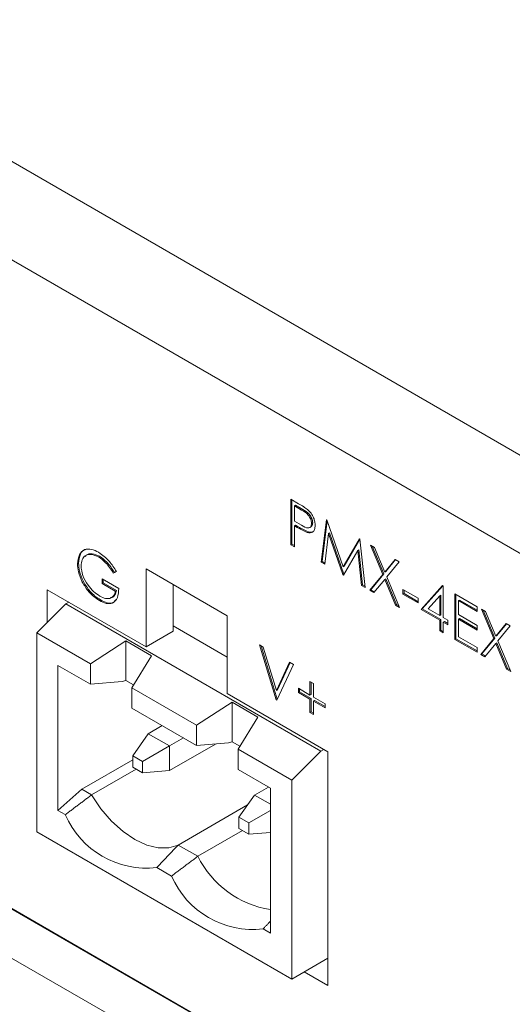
# Model space of a CAD drawing. Header units: inches. Extents: x 0.2 to 16.3, y 0.2 to 11.5.
# Tile 9 of 69: x 2.035 to 2.466, y 0.973 to 1.832. Entities that reach past the tile are written whole.
import ezdxf

# ---------------------------------------------------------------- set-up
doc = ezdxf.new("R2010")
doc.units = ezdxf.units.IN
doc.header["$MEASUREMENT"] = 0

msp = doc.modelspace()

# ---------------------------------------------------------------- linework, layer by layer
at = {"color": 7, "linetype": 'Continuous', "lineweight": 15}
for p, q in [((0.9176, 2.34967), (2.70516, 1.31773)), ((0.88036, 2.28517), (2.66792, 1.25323)), ((0.59563, 1.88323), (2.95265, 0.52255)), ((0.59563, 1.83968), (2.95265, 0.479)), ((2.69171, 0.67282), (0.85657, 1.73222)), ((2.27216, 1.41355), (2.2789, 1.40966)), ((2.27216, 1.37386), (2.27216, 1.41355)), ((2.27309, 1.37439), (2.27309, 1.41301)), ((2.27617, 1.40823), (2.27525, 1.4077)), ((2.27525, 1.4077), (2.27525, 1.39447)), ((2.28153, 1.40407), (2.27525, 1.4077)), ((2.28246, 1.4046), (2.27617, 1.40823)), ((2.28246, 1.4046), (2.28153, 1.40407)), ((2.27525, 1.39447), (2.28126, 1.3909)), ((2.29116, 1.39299), (2.29023, 1.39246)), ((2.2986, 1.35859), (2.30314, 1.39567)), ((2.29953, 1.35913), (2.30387, 1.39458)), ((2.30314, 1.39567), (2.30358, 1.39541)), ((2.30358, 1.39541), (2.31777, 1.35465)), ((2.27617, 1.39093), (2.27525, 1.3904)), ((2.27525, 1.3904), (2.27525, 1.37208)), ((2.2777, 1.38898), (2.27525, 1.3904)), ((2.27863, 1.38951), (2.27617, 1.39093)), ((2.27863, 1.38951), (2.2777, 1.38898)), ((2.28738, 1.38511), (2.28646, 1.38458)), ((2.30499, 1.38353), (2.30171, 1.3568)), ((2.30592, 1.38406), (2.30499, 1.38353)), ((2.31745, 1.34771), (2.30499, 1.38353)), ((2.31838, 1.34825), (2.30592, 1.38406)), ((2.31777, 1.35465), (2.33193, 1.37905)), ((2.3187, 1.35519), (2.33238, 1.37876)), ((2.33193, 1.37905), (2.33238, 1.37879)), ((2.33238, 1.37879), (2.33694, 1.33646)), ((2.27309, 1.37439), (2.27216, 1.37386)), ((2.27525, 1.37208), (2.27216, 1.37386)), ((2.27525, 1.37315), (2.27309, 1.37439)), ((2.33055, 1.36871), (2.31814, 1.34731)), ((2.33148, 1.36924), (2.33055, 1.36871)), ((2.33384, 1.33825), (2.33055, 1.36871)), ((2.33477, 1.33878), (2.33148, 1.36924)), ((2.34157, 1.37348), (2.34513, 1.37143)), ((2.35235, 1.34781), (2.34157, 1.37348)), ((2.35328, 1.34834), (2.34309, 1.3726)), ((2.34513, 1.37143), (2.35413, 1.34999)), ((2.10507, 1.36372), (2.10414, 1.36318)), ((2.29953, 1.35913), (2.2986, 1.35859)), ((2.30171, 1.3568), (2.2986, 1.35859)), ((2.30183, 1.3578), (2.29953, 1.35913)), ((2.35413, 1.34999), (2.36313, 1.36104)), ((2.35506, 1.35053), (2.36346, 1.36084)), ((2.36669, 1.35898), (2.35591, 1.34575)), ((2.36313, 1.36104), (2.36669, 1.35898)), ((2.08669, 1.35755), (2.08576, 1.35702)), ((2.11969, 1.35048), (2.11705, 1.34912)), ((2.11966, 1.35052), (2.11798, 1.34965)), ((2.21655, 1.31184), (2.14584, 1.35266)), ((2.14584, 1.35266), (2.14584, 1.28462)), ((2.3187, 1.35519), (2.31777, 1.35465)), ((2.35506, 1.35053), (2.35413, 1.34999)), ((2.0909, 1.34175), (2.08997, 1.34121)), ((2.10735, 1.34403), (2.12189, 1.33563)), ((2.10735, 1.33995), (2.10735, 1.34403)), ((2.10828, 1.34049), (2.10828, 1.34349)), ((2.11798, 1.34965), (2.11705, 1.34912)), ((2.31838, 1.34825), (2.31745, 1.34771)), ((2.31814, 1.34731), (2.31745, 1.34771)), ((2.31861, 1.34811), (2.31838, 1.34825)), ((2.34113, 1.33404), (2.35235, 1.34781)), ((2.34206, 1.33458), (2.35328, 1.34834)), ((2.35413, 1.34357), (2.34469, 1.33199)), ((2.35328, 1.34834), (2.35235, 1.34781)), ((2.35506, 1.3441), (2.35413, 1.34357)), ((2.36357, 1.32109), (2.35413, 1.34357)), ((2.3645, 1.32162), (2.35506, 1.3441)), ((2.35591, 1.34575), (2.36713, 1.31903)), ((2.14584, 1.28462), (2.05934, 1.33455)), ((2.05934, 1.33455), (2.05934, 1.30596)), ((2.10828, 1.34049), (2.10735, 1.33995)), ((2.11881, 1.33334), (2.10735, 1.33995)), ((2.11974, 1.33388), (2.10828, 1.34049)), ((2.11974, 1.33388), (2.11881, 1.33334)), ((2.16941, 1.33905), (2.16941, 1.29822)), ((2.33477, 1.33878), (2.33384, 1.33825)), ((2.33694, 1.33646), (2.33384, 1.33825)), ((2.33682, 1.3376), (2.33477, 1.33878)), ((2.34206, 1.33458), (2.34113, 1.33404)), ((2.34469, 1.33199), (2.34113, 1.33404)), ((2.34528, 1.33272), (2.34206, 1.33458)), ((2.36999, 1.33468), (2.38321, 1.32705)), ((2.36999, 1.33061), (2.36999, 1.33468)), ((2.37092, 1.33115), (2.37092, 1.33415)), ((2.38586, 1.31738), (2.40462, 1.3381)), ((2.38679, 1.31792), (2.40491, 1.33793)), ((2.40462, 1.3381), (2.40525, 1.33774)), ((2.40525, 1.33774), (2.40525, 1.31026)), ((2.10579, 1.32564), (2.10487, 1.32511)), ((2.37092, 1.33115), (2.36999, 1.33061)), ((2.38321, 1.32298), (2.36999, 1.33061)), ((2.38321, 1.32405), (2.37092, 1.33115)), ((2.38321, 1.32705), (2.38321, 1.32298)), ((2.40216, 1.32928), (2.39192, 1.31795)), ((2.40309, 1.32981), (2.40216, 1.32928)), ((2.40216, 1.31204), (2.40216, 1.32928)), ((2.40309, 1.31257), (2.40309, 1.32981)), ((2.41538, 1.33087), (2.43477, 1.31968)), ((2.41538, 1.29118), (2.41538, 1.33087)), ((2.41631, 1.29171), (2.41631, 1.33033)), ((2.4194, 1.32555), (2.41847, 1.32502)), ((2.41847, 1.32502), (2.41847, 1.3128)), ((2.43477, 1.3156), (2.41847, 1.32502)), ((2.43477, 1.31668), (2.4194, 1.32555)), ((2.07564, 1.32223), (2.05015, 1.29679)), ((2.07564, 1.32223), (2.07817, 1.32368)), ((2.29835, 1.19366), (2.07564, 1.32223)), ((2.3645, 1.32162), (2.36357, 1.32109)), ((2.36713, 1.31903), (2.36357, 1.32109)), ((2.36653, 1.32045), (2.3645, 1.32162)), ((2.38679, 1.31792), (2.38586, 1.31738)), ((2.40216, 1.30797), (2.38586, 1.31738)), ((2.40309, 1.3085), (2.38679, 1.31792)), ((2.39192, 1.31795), (2.40216, 1.31204)), ((2.43477, 1.31968), (2.43477, 1.3156)), ((2.43852, 1.31751), (2.44208, 1.31546)), ((2.4493, 1.29184), (2.43852, 1.31751)), ((2.45023, 1.29237), (2.44004, 1.31663)), ((2.44208, 1.31546), (2.45108, 1.29403)), ((2.21655, 1.2438), (2.21655, 1.31184)), ((2.40309, 1.31257), (2.40216, 1.31204)), ((2.40309, 1.3085), (2.40216, 1.30797)), ((2.40216, 1.29881), (2.40216, 1.30797)), ((2.40309, 1.29934), (2.40309, 1.3085)), ((2.40525, 1.31026), (2.40921, 1.30797)), ((2.40618, 1.30672), (2.40525, 1.30619)), ((2.40921, 1.30497), (2.40618, 1.30672)), ((2.40921, 1.30797), (2.40921, 1.3039)), ((2.41847, 1.3128), (2.43477, 1.30339)), ((2.4194, 1.30927), (2.41847, 1.30873)), ((2.41847, 1.30873), (2.41847, 1.29347)), ((2.43477, 1.29932), (2.41847, 1.30873)), ((2.43477, 1.30039), (2.4194, 1.30927)), ((2.14584, 1.28462), (2.16941, 1.29822)), ((2.16941, 1.30294), (2.21655, 1.27573)), ((2.40309, 1.29934), (2.40216, 1.29881)), ((2.40525, 1.29703), (2.40216, 1.29881)), ((2.40525, 1.2981), (2.40309, 1.29934)), ((2.40525, 1.30619), (2.40525, 1.29703)), ((2.40921, 1.3039), (2.40525, 1.30619)), ((2.43477, 1.30339), (2.43477, 1.29932)), ((2.45108, 1.29403), (2.46008, 1.30507)), ((2.45201, 1.29456), (2.46041, 1.30487)), ((2.46364, 1.30301), (2.45286, 1.28978)), ((2.46008, 1.30507), (2.46364, 1.30301)), ((2.09701, 1.26974), (2.05015, 1.29679)), ((2.05015, 1.29679), (2.05015, 1.1232)), ((2.09701, 1.26974), (2.128, 1.28985)), ((2.128, 1.28985), (2.15046, 1.27688)), ((2.128, 1.28985), (2.128, 1.25535)), ((2.41631, 1.29171), (2.41538, 1.29118)), ((2.43477, 1.27998), (2.41538, 1.29118)), ((2.43477, 1.28105), (2.41631, 1.29171)), ((2.41847, 1.29347), (2.43477, 1.28405)), ((2.43808, 1.27807), (2.4493, 1.29184)), ((2.43901, 1.27861), (2.45023, 1.29237)), ((2.45023, 1.29237), (2.4493, 1.29184)), ((2.45201, 1.29456), (2.45108, 1.29403)), ((2.45286, 1.28978), (2.46408, 1.26306)), ((2.24475, 1.28636), (2.24805, 1.28446)), ((2.25929, 1.23828), (2.24475, 1.28636)), ((2.26017, 1.23897), (2.24607, 1.2856)), ((2.24805, 1.28446), (2.25951, 1.24656)), ((2.43477, 1.28405), (2.43477, 1.27998)), ((2.45108, 1.2876), (2.44164, 1.27602)), ((2.45201, 1.28814), (2.45108, 1.2876)), ((2.46052, 1.26512), (2.45108, 1.2876)), ((2.46145, 1.26566), (2.45201, 1.28814)), ((2.15046, 1.27688), (2.1332, 1.24885)), ((2.43901, 1.27861), (2.43808, 1.27807)), ((2.44164, 1.27602), (2.43808, 1.27807)), ((2.44223, 1.27675), (2.43901, 1.27861)), ((2.06871, 1.14185), (2.06871, 1.2684)), ((2.09701, 1.25206), (2.06871, 1.2684)), ((2.09701, 1.25206), (2.09701, 1.26974)), ((2.25951, 1.24656), (2.27097, 1.27123)), ((2.27427, 1.26932), (2.25973, 1.23802)), ((2.26044, 1.2471), (2.2715, 1.27092)), ((2.27097, 1.27123), (2.27427, 1.26932)), ((2.46145, 1.26566), (2.46052, 1.26512)), ((2.46408, 1.26306), (2.46052, 1.26512)), ((2.46348, 1.26448), (2.46145, 1.26566)), ((2.128, 1.25535), (2.12474, 1.2543)), ((2.13479, 1.25143), (2.128, 1.25535)), ((2.12474, 1.2543), (2.09701, 1.25206)), ((2.1332, 1.24885), (2.18981, 1.21617)), ((2.1332, 1.24885), (2.1332, 1.23117)), ((2.26044, 1.2471), (2.25951, 1.24656)), ((2.27868, 1.24489), (2.27868, 1.24846)), ((2.27868, 1.24846), (2.28882, 1.2426)), ((2.27961, 1.24543), (2.27961, 1.24792)), ((2.28882, 1.25431), (2.2919, 1.25253)), ((2.28882, 1.2426), (2.28882, 1.25431)), ((2.28974, 1.24314), (2.28974, 1.25377)), ((2.2919, 1.25253), (2.2919, 1.24082)), ((2.30447, 1.19304), (2.21655, 1.2438)), ((2.26005, 1.23872), (2.25929, 1.23828)), ((2.25973, 1.23802), (2.25929, 1.23828)), ((2.27961, 1.24543), (2.27868, 1.24489)), ((2.28882, 1.23904), (2.27868, 1.24489)), ((2.28974, 1.23958), (2.27961, 1.24543)), ((2.28974, 1.24314), (2.28882, 1.2426)), ((2.28974, 1.23958), (2.28882, 1.23904)), ((2.28882, 1.22734), (2.28882, 1.23904)), ((2.28974, 1.22787), (2.28974, 1.23958)), ((2.2919, 1.24082), (2.30204, 1.23497)), ((2.1332, 1.23117), (2.18981, 1.19849)), ((2.18981, 1.21617), (2.2208, 1.23628)), ((2.2208, 1.23628), (2.24326, 1.22331)), ((2.2208, 1.20178), (2.2208, 1.23628)), ((2.29283, 1.2378), (2.2919, 1.23726)), ((2.2919, 1.23726), (2.2919, 1.22556)), ((2.30204, 1.23141), (2.2919, 1.23726)), ((2.30204, 1.23248), (2.29283, 1.2378)), ((2.30204, 1.23497), (2.30204, 1.23141)), ((2.24326, 1.22331), (2.226, 1.19528)), ((2.28974, 1.22787), (2.28882, 1.22734)), ((2.2919, 1.22556), (2.28882, 1.22734)), ((2.2919, 1.22663), (2.28974, 1.22787)), ((2.14758, 1.20882), (2.15975, 1.21584)), ((2.18981, 1.19849), (2.18981, 1.21617)), ((2.14758, 1.20882), (2.134, 1.18949)), ((2.14758, 1.20882), (2.16614, 1.1981)), ((2.17831, 1.20513), (2.16614, 1.1981)), ((2.16614, 1.1981), (2.14261, 1.18452)), ((2.20623, 1.19981), (2.16614, 1.17667)), ((2.16614, 1.17667), (2.16614, 1.1981)), ((2.21753, 1.20072), (2.18981, 1.19849)), ((2.2208, 1.20178), (2.21753, 1.20072)), ((2.22759, 1.19786), (2.2208, 1.20178)), ((2.27286, 1.16823), (2.226, 1.19528)), ((2.226, 1.19528), (2.226, 1.1776)), ((2.29835, 1.19366), (2.30088, 1.19512)), ((2.14261, 1.18452), (2.134, 1.18949)), ((2.134, 1.18949), (2.134, 1.17954)), ((2.27286, 1.16823), (2.29835, 1.19366)), ((2.30447, 0.98891), (2.30447, 1.19304)), ((2.08949, 1.16027), (2.134, 1.18597)), ((2.09803, 1.15534), (2.13698, 1.17782)), ((2.14261, 1.17457), (2.134, 1.17954)), ((2.14261, 1.17457), (2.14261, 1.18452)), ((2.16614, 1.17667), (2.14261, 1.17457)), ((2.2543, 1.16126), (2.226, 1.1776)), ((2.24038, 1.15525), (2.25254, 1.16227)), ((2.2543, 1.16126), (2.2543, 1.03471)), ((2.27286, 0.99463), (2.27286, 1.16823)), ((2.06871, 1.14185), (2.08949, 1.16027)), ((2.08949, 1.16027), (2.09803, 1.15534)), ((2.22679, 1.13592), (2.24038, 1.15525)), ((2.2543, 1.14721), (2.24038, 1.15525)), ((2.17374, 1.11163), (2.23429, 1.14659)), ((2.07513, 1.13814), (2.06871, 1.14185)), ((2.23541, 1.13095), (2.22679, 1.13592)), ((2.22679, 1.13592), (2.22679, 1.12597)), ((2.2543, 1.14186), (2.23541, 1.13095)), ((2.23541, 1.121), (2.23541, 1.13095)), ((2.05015, 1.1232), (2.27286, 0.99463)), ((2.22978, 1.12425), (2.19083, 1.10177)), ((2.22679, 1.12597), (2.23541, 1.121)), ((2.2543, 1.12269), (2.23541, 1.121)), ((2.17374, 1.11163), (2.19083, 1.10177)), ((2.16792, 1.08457), (2.15508, 1.09198)), ((2.2543, 1.03471), (2.24788, 1.03841)), ((2.30447, 1.01288), (2.27286, 0.99463)), ((2.28371, 1.00089), (2.30447, 0.98891))]:
    msp.add_line(p, q, dxfattribs=at)
at = {"color": 7, "linetype": 'Continuous', "lineweight": 15, "flags": 128}
msp.add_lwpolyline([(2.17374, 1.11163), (2.16549, 1.10909), (2.15621, 1.10904), (2.14623, 1.11149), (2.13588, 1.11634), (2.12554, 1.12343), (2.11555, 1.13252), (2.10628, 1.14328), (2.09803, 1.15534)], dxfattribs=at)
at = {"color": 7, "linetype": 'Continuous', "lineweight": 15}
for centre, radius, start, end in [((2.14603, 1.16863), 0.07718, 203.26917, 276.73621), ((2.26785, 1.14019), 0.08607, 206.51352, 260.94342), ((2.23883, 1.11506), 0.07718, 203.26922, 276.73615)]:
    msp.add_arc(centre, radius, start, end, dxfattribs=at)
for points, knots in [([(2.2789, 1.40966), (2.28037, 1.40881), (2.28299, 1.40731), (2.28559, 1.40539), (2.28673, 1.40454)], [0, 0, 0, 0, 0.560317, 1, 1, 1, 1]), ([(2.29023, 1.39246), (2.29007, 1.39368), (2.28984, 1.39553), (2.28857, 1.39805), (2.28615, 1.40147), (2.28358, 1.40291), (2.28153, 1.40407)], [0, 0, 0, 0, 0.248969, 0.37473, 0.500386, 1, 1, 1, 1]), ([(2.29116, 1.39299), (2.291, 1.39422), (2.29077, 1.39607), (2.2895, 1.39859), (2.28707, 1.402), (2.28451, 1.40345), (2.28246, 1.4046)], [0, 0, 0, 0, 0.248969, 0.37473, 0.500386, 1, 1, 1, 1]), ([(2.28673, 1.40454), (2.28778, 1.4035), (2.28986, 1.40143), (2.29202, 1.3975), (2.29316, 1.39379), (2.29326, 1.39172), (2.29331, 1.39069)], [0, 0, 0, 0, 0.279706, 0.559381, 0.779508, 1, 1, 1, 1]), ([(2.2895, 1.38939), (2.28981, 1.3896), (2.29081, 1.39028), (2.29102, 1.39188), (2.29116, 1.39299)], [0, 0, 0, 0, 0.3119, 1, 1, 1, 1]), ([(2.28646, 1.38458), (2.28483, 1.38528), (2.28192, 1.38653), (2.27899, 1.38823), (2.2777, 1.38898)], [0, 0, 0, 0, 0.55969, 1, 1, 1, 1]), ([(2.28738, 1.38511), (2.28576, 1.38581), (2.28285, 1.38707), (2.27992, 1.38877), (2.27863, 1.38951)], [0, 0, 0, 0, 0.55969, 1, 1, 1, 1]), ([(2.28126, 1.3909), (2.28336, 1.38969), (2.28598, 1.38816), (2.28852, 1.38868), (2.28984, 1.38974), (2.29007, 1.39137), (2.29023, 1.39246)], [0, 0, 0, 0, 0.499721, 0.62535, 0.751081, 1, 1, 1, 1]), ([(2.29331, 1.39069), (2.29323, 1.38943), (2.29307, 1.38691), (2.29135, 1.38472), (2.289, 1.38402), (2.28731, 1.38439), (2.28646, 1.38458)], [0, 0, 0, 0, 0.280099, 0.559324, 0.779458, 1, 1, 1, 1]), ([(2.29182, 1.38533), (2.2912, 1.38506), (2.2899, 1.38451), (2.28824, 1.38491), (2.28738, 1.38511)], [0, 0, 0, 0, 0.480393, 1, 1, 1, 1]), ([(2.08576, 1.35702), (2.0861, 1.35993), (2.08678, 1.36576), (2.09172, 1.36988), (2.09789, 1.37027), (2.10213, 1.36822), (2.10425, 1.36719)], [0, 0, 0, 0, 0.27959, 0.559071, 0.779413, 1, 1, 1, 1]), ([(2.08669, 1.35755), (2.08705, 1.36039), (2.08779, 1.36606), (2.09116, 1.36994), (2.09368, 1.37001), (2.09383, 1.37001)], [0, 0, 0, 0, 0.484155, 0.968124, 1, 1, 1, 1]), ([(2.10425, 1.36719), (2.10752, 1.36483), (2.11338, 1.36061), (2.11776, 1.35358), (2.11969, 1.35048)], [0, 0, 0, 0, 0.55858, 1, 1, 1, 1]), ([(2.10414, 1.36318), (2.10197, 1.36413), (2.09762, 1.36603), (2.09254, 1.36472), (2.08942, 1.36099), (2.08904, 1.35726), (2.08884, 1.35539)], [0, 0, 0, 0, 0.279847, 0.559555, 0.779847, 1, 1, 1, 1]), ([(2.10507, 1.36372), (2.10293, 1.36463), (2.09864, 1.36645), (2.09418, 1.36582), (2.09283, 1.36388), (2.09255, 1.36349)], [0, 0, 0, 0, 0.443367, 0.886515, 1, 1, 1, 1]), ([(2.11705, 1.34912), (2.11492, 1.35236), (2.11113, 1.35816), (2.10628, 1.36165), (2.10414, 1.36318)], [0, 0, 0, 0, 0.559836, 1, 1, 1, 1]), ([(2.11798, 1.34965), (2.11585, 1.3529), (2.11205, 1.35869), (2.10721, 1.36218), (2.10507, 1.36372)], [0, 0, 0, 0, 0.559836, 1, 1, 1, 1]), ([(2.08997, 1.34121), (2.08862, 1.34426), (2.08619, 1.34972), (2.08589, 1.35478), (2.08576, 1.35702)], [0, 0, 0, 0, 0.559316, 1, 1, 1, 1]), ([(2.0909, 1.34175), (2.08954, 1.3448), (2.08712, 1.35026), (2.08682, 1.35532), (2.08669, 1.35755)], [0, 0, 0, 0, 0.559316, 1, 1, 1, 1]), ([(2.08884, 1.35539), (2.0892, 1.35257), (2.0899, 1.34691), (2.09446, 1.33873), (2.09976, 1.33262), (2.10334, 1.33022), (2.10514, 1.32902)], [0, 0, 0, 0, 0.279061, 0.558583, 0.779235, 1, 1, 1, 1]), ([(2.10487, 1.32511), (2.10166, 1.3273), (2.09592, 1.33121), (2.09179, 1.33815), (2.08997, 1.34121)], [0, 0, 0, 0, 0.559616, 1, 1, 1, 1]), ([(2.10579, 1.32564), (2.10258, 1.32783), (2.09685, 1.33175), (2.09272, 1.33869), (2.0909, 1.34175)], [0, 0, 0, 0, 0.559616, 1, 1, 1, 1]), ([(2.12189, 1.33563), (2.12168, 1.33276), (2.12126, 1.32702), (2.11691, 1.32245), (2.11097, 1.32206), (2.1069, 1.32409), (2.10487, 1.32511)], [0, 0, 0, 0, 0.2803513, 0.5593674, 0.7793721, 1, 1, 1, 1]), ([(2.10514, 1.32902), (2.10691, 1.32815), (2.11045, 1.32642), (2.11481, 1.32686), (2.11782, 1.3292), (2.11848, 1.33196), (2.11881, 1.33334)], [0, 0, 0, 0, 0.280253, 0.559911, 0.779941, 1, 1, 1, 1]), ([(2.11448, 1.32774), (2.11495, 1.32774), (2.11665, 1.32778), (2.11872, 1.32982), (2.1194, 1.33252), (2.11974, 1.33388)], [0, 0, 0, 0, 0.159836, 0.579889, 1, 1, 1, 1]), ([(2.11916, 1.32567), (2.11854, 1.32483), (2.11686, 1.32258), (2.11182, 1.3227), (2.10781, 1.32466), (2.10579, 1.32564)], [0, 0, 0, 0, 0.228842, 0.613876, 1, 1, 1, 1])]:
    msp.add_open_spline(points, degree=3, knots=knots, dxfattribs=at)
for points in [[(2.28847, 1.38877), (2.28963, 1.38944)], [(2.09803, 1.15534), (2.07513, 1.13814)], [(2.15508, 1.09198), (2.17374, 1.11163)], [(2.19083, 1.10177), (2.16792, 1.08457)], [(2.24788, 1.03841), (2.2543, 1.04517)]]:
    msp.add_open_spline(points, degree=1, dxfattribs=at)

doc.saveas('drawing.dxf')
